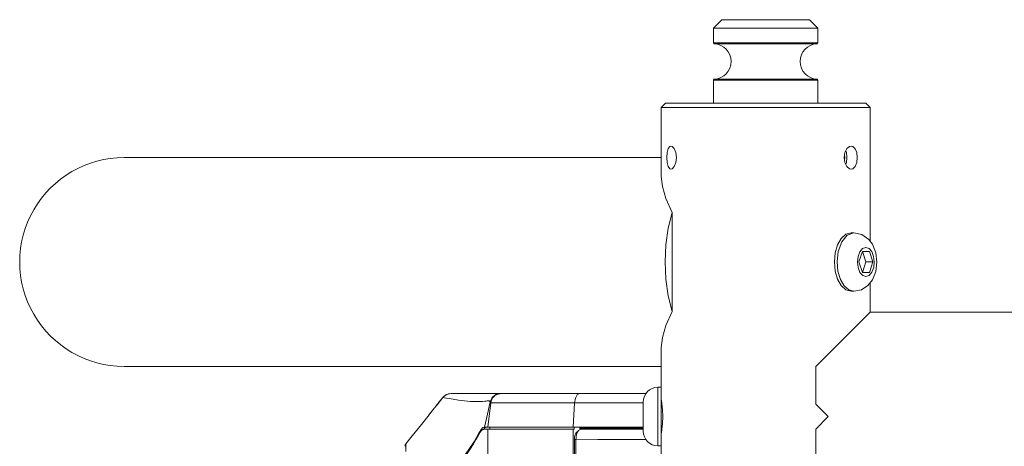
# Model space of a CAD drawing. Header units: millimetres. Extents: x 3925 to 5043, y -86 to 778.
# Tile 93 of 158: x 4605 to 4664, y 305 to 330. Entities that reach past the tile are written whole.
import ezdxf

# ---------------------------------------------------------------- set-up
doc = ezdxf.new("R2010")
doc.units = ezdxf.units.MM
doc.header["$LTSCALE"] = 46.255
for name, color, linetype in [('140-154101-0DXF_CONTINUOUS_LINE', 7, 'CONTINUOUS'), ('H30-LEFT-COVDXF_CONTINUOUS_LINE', 7, 'CONTINUOUS'), ('H30K-FRONT-CDXF_CONTINUOUS_LINE', 7, 'CONTINUOUS'), ('H30K-INDICATDXF_CONTINUOUS_LINE', 7, 'CONTINUOUS'), ('H30K-TOP-COVDXF_CONTINUOUS_LINE', 7, 'CONTINUOUS')]:
    doc.layers.add(name, color=color, linetype=linetype)

msp = doc.modelspace()

# ---------------------------------------------------------------- linework, layer by layer
at = {"layer": '140-154101-0DXF_CONTINUOUS_LINE', "color": 7, "linetype": 'Continuous', "lineweight": 0}
for p, q in [((4646.8424, 330.4307), (4646.3424, 329.9307)), ((4646.3424, 329.9307), (4646.3424, 329.042)), ((4652.5924, 329.9307), (4646.3424, 329.9307)), ((4652.0919, 330.4307), (4646.843, 330.4307)), ((4652.0924, 330.4307), (4652.5924, 329.9307)), ((4652.5924, 329.9307), (4652.5924, 329.042)), ((4646.3424, 329.042), (4652.5924, 329.042)), ((4652.5786, 329.0075), (4646.3563, 329.0075)), ((4646.3902, 328.9921), (4652.5447, 328.9921)), ((4646.3424, 326.8193), (4646.3424, 325.4307)), ((4646.3424, 326.8193), (4652.5924, 326.8193)), ((4652.5786, 326.8538), (4646.3563, 326.8538)), ((4646.3902, 326.8692), (4652.5447, 326.8692)), ((4652.5924, 326.8193), (4652.5924, 325.4307)), ((4643.4674, 325.4307), (4643.2174, 325.1807)), ((4655.4668, 325.4307), (4643.4681, 325.4307)), ((4655.4674, 325.4307), (4655.7174, 325.1807)), ((4643.2174, 321.0504), (4643.2174, 325.1807)), ((4643.2174, 325.1807), (4655.7174, 325.1807)), ((4655.7174, 317.1858), (4655.7174, 325.1807)), ((4654.1617, 322.1807), (4654.2068, 322.4794)), ((4654.1978, 322.1807), (4654.1823, 322.317)), ((4654.2068, 322.4794), (4654.3255, 322.7133)), ((4654.2994, 322.4789), (4654.259, 322.5824)), ((4654.3318, 322.1806), (4654.2994, 322.4789)), ((4611.0851, 322.1807), (4643.2174, 322.1807)), ((4654.2059, 321.8847), (4654.1617, 322.1807)), ((4654.1822, 322.0436), (4654.1978, 322.1807)), ((4654.3245, 321.6492), (4654.2059, 321.8847)), ((4654.2591, 321.7791), (4654.2998, 321.8841)), ((4654.2998, 321.8841), (4654.3318, 322.1805)), ((4643.2174, 321.0504), (4643.2876, 320.457)), ((4643.881, 318.8992), (4643.881, 312.9621)), ((4654.276, 317.5944), (4653.9967, 317.3459)), ((4654.5871, 317.6807), (4654.276, 317.5944)), ((4654.5871, 317.6807), (4654.751, 317.6807)), ((4653.7754, 316.9599), (4653.6328, 316.4731)), ((4653.9967, 317.3459), (4653.7754, 316.9599)), ((4655.6513, 317.2754), (4655.8615, 316.9905)), ((4655.8577, 316.9971), (4656.0629, 316.4804)), ((4653.6328, 316.4731), (4653.5834, 315.9307)), ((4655.2608, 316.5557), (4655.0538, 315.9307)), ((4655.2608, 316.5557), (4655.6747, 316.5557)), ((4655.2651, 316.5557), (4655.4721, 315.9307)), ((4655.4677, 316.8057), (4655.6608, 316.7383)), ((4655.6608, 316.7383), (4655.8227, 316.5493)), ((4655.8817, 315.9307), (4655.6747, 316.5557)), ((4656.0629, 316.4804), (4656.1278, 315.9222)), ((4653.5834, 315.9307), (4653.6328, 315.3881)), ((4655.0538, 315.9307), (4655.2608, 315.3057)), ((4655.4721, 315.9307), (4655.2651, 315.3057)), ((4655.4721, 315.9307), (4655.8817, 315.9307)), ((4655.6747, 315.3057), (4655.8817, 315.9307)), ((4656.1278, 315.9222), (4656.0603, 315.3702)), ((4653.6328, 315.3881), (4653.7754, 314.9013)), ((4653.9501, 314.8757), (4653.7968, 315.3875)), ((4655.6747, 315.3057), (4655.2608, 315.3057)), ((4655.8248, 315.3159), (4655.6618, 315.1237)), ((4656.0603, 315.3702), (4655.8577, 314.8642)), ((4654.1659, 314.5087), (4653.9501, 314.8757)), ((4655.6618, 315.1237), (4655.4677, 315.0557)), ((4655.7174, 312.9307), (4655.7174, 314.686)), ((4654.276, 314.2669), (4654.5871, 314.1807)), ((4654.751, 314.1807), (4654.5871, 314.1807)), ((4643.881, 312.9621), (4643.5061, 312.1244)), ((4652.4674, 309.6807), (4655.7174, 312.9307)), ((4655.7174, 312.9307), (4758.2174, 312.9307)), ((4643.2174, 232.3004), (4643.2174, 310.811)), ((4611.0868, 309.6807), (4643.2174, 309.6807)), ((4652.4674, 309.6807), (4652.4674, 307.4307)), ((4643.0174, 308.4307), (4643.0174, 304.9307)), ((4643.0174, 308.4307), (4643.2174, 308.4307)), ((4642.1424, 307.5557), (4642.1424, 305.8057)), ((4643.2305, 307.6632), (4643.2626, 307.4336)), ((4643.2626, 307.4336), (4643.295, 307.088)), ((4643.295, 307.088), (4643.3084, 306.6807)), ((4652.4674, 307.4307), (4653.2174, 306.6807)), ((4643.3084, 306.6807), (4643.2951, 306.2758)), ((4653.2174, 306.6807), (4652.4674, 305.9307)), ((4652.4674, 305.9307), (4652.4674, 303.6807)), ((4643.2174, 304.9307), (4643.0174, 304.9307))]:
    msp.add_line(p, q, dxfattribs=at)
for points in [[(4646.3902, 328.9921), (4646.3778, 328.9942), (4646.3661, 328.9995), (4646.3563, 329.0075)], [(4650.7679, 328.9921), (4650.7732, 328.9942), (4650.7781, 328.9995), (4650.7823, 329.0075)], [(4650.7881, 329.042), (4650.7874, 329.0295), (4650.7855, 329.0177), (4650.7823, 329.0075)], [(4652.5447, 328.9921), (4652.5571, 328.9942), (4652.5688, 328.9995), (4652.5786, 329.0075)], [(4646.3902, 326.8692), (4646.3778, 326.8671), (4646.3661, 326.8618), (4646.3563, 326.8538)], [(4650.7679, 326.8692), (4650.7732, 326.8671), (4650.7781, 326.8618), (4650.7823, 326.8538)], [(4650.7881, 326.8193), (4650.7874, 326.8318), (4650.7855, 326.8436), (4650.7823, 326.8538)], [(4652.5447, 326.8692), (4652.5571, 326.8671), (4652.5688, 326.8618), (4652.5786, 326.8538)], [(4643.5468, 322.1807), (4643.5689, 322.4779), (4643.6349, 322.7175), (4643.7395, 322.8506), (4643.8033, 322.8682)], [(4643.8033, 322.8682), (4643.8688, 322.8512), (4643.9972, 322.7187)], [(4654.3255, 322.7133), (4654.4946, 322.8496), (4654.5868, 322.8682)], [(4654.5868, 322.8682), (4654.678, 322.8489), (4654.8246, 322.7125), (4654.9176, 322.4773), (4654.9504, 322.1807)], [(4643.9972, 322.7187), (4644.0927, 322.4787), (4644.1279, 322.1807)], [(4643.8033, 321.4932), (4643.7402, 321.5103), (4643.6354, 321.6427), (4643.5691, 321.8824), (4643.5468, 322.1807)], [(4644.1279, 322.1807), (4644.0927, 321.8826), (4643.9975, 321.6432)], [(4654.9504, 322.1807), (4654.9171, 321.8821), (4654.8238, 321.6476), (4654.6764, 321.5117), (4654.5868, 321.4932)], [(4643.9975, 321.6432), (4643.8696, 321.5105), (4643.8033, 321.4932)], [(4654.5868, 321.4932), (4654.4929, 321.5123), (4654.3245, 321.6492)], [(4643.2876, 320.457), (4643.5061, 319.7369), (4643.881, 318.8992)], [(4643.4509, 315.9307), (4643.4995, 316.9571), (4643.6442, 317.9557), (4643.881, 318.8992)], [(4653.8155, 316.5649), (4654.0294, 317.1472), (4654.3475, 317.5331), (4654.751, 317.6807)], [(4654.751, 317.6807), (4655.2192, 317.583), (4655.6513, 317.2754)], [(4653.7968, 315.3875), (4653.7474, 315.9616), (4653.8155, 316.5649)], [(4655.4677, 315.0557), (4655.2747, 315.123), (4655.1128, 315.3121), (4655.0047, 315.593), (4654.9659, 315.9272), (4655.0032, 316.2618), (4655.1106, 316.5455), (4655.2737, 316.7376), (4655.4677, 316.8057)], [(4655.8227, 316.5493), (4655.9307, 316.2683), (4655.9696, 315.9341), (4655.9323, 315.5995), (4655.8248, 315.3159)], [(4643.881, 312.9621), (4643.6442, 313.9056), (4643.4995, 314.9042), (4643.4509, 315.9307)], [(4653.7754, 314.9013), (4653.9968, 314.5154), (4654.276, 314.2669)], [(4655.8578, 314.8643), (4655.5912, 314.5255), (4655.1969, 314.2689), (4654.751, 314.1807)], [(4654.751, 314.1807), (4654.4475, 314.2626), (4654.1659, 314.5087)], [(4643.5061, 312.1244), (4643.2876, 311.4043), (4643.2174, 310.811)], [(4643.2951, 306.2758), (4643.2629, 305.9301), (4643.2307, 305.6989), (4643.2305, 305.6981)]]:
    msp.add_lwpolyline(points, dxfattribs=at)
for centre, radius, start, end in [((4646.3424, 327.9307), 1.0625, 272.575959, 87.424041), ((4652.5924, 327.9307), 1.0625, 92.575959, 267.424041), ((4611.086, 315.9307), 6.25, 90.007874, 270.007874), ((4643.0174, 307.5557), 0.875, 90, 180), ((4643.0174, 305.8057), 0.875, 180, 270)]:
    msp.add_arc(centre, radius, start, end, dxfattribs=at)
at = {"layer": 'H30-LEFT-COVDXF_CONTINUOUS_LINE', "color": 7, "linetype": 'Continuous', "lineweight": 0}
for p, q in [((4638.3214, 305.8907), (4638.3724, 305.9163)), ((4638.3724, 305.9163), (4638.4691, 305.9457)), ((4638.0249, 305.3057), (4638.0249, 266.2815)), ((4638.1201, 305.3057), (4638.0249, 305.3057)), ((4638.1201, 305.2977), (4638.1248, 305.4086)), ((4638.1201, 305.2977), (4638.1201, 266.2924)), ((4638.1248, 305.4086), (4638.1387, 305.5161))]:
    msp.add_line(p, q, dxfattribs=at)
for points in [[(4638.2265, 305.7919), (4638.1862, 305.7717), (4638.1481, 305.7368), (4638.1136, 305.6883), (4638.0836, 305.6277), (4638.0591, 305.5568)], [(4638.1387, 305.5161), (4638.1613, 305.6166), (4638.192, 305.707), (4638.2297, 305.7843)], [(4638.2297, 305.7843), (4638.2733, 305.8462), (4638.3214, 305.8907)], [(4638.3724, 305.9163), (4639.613, 305.9251), (4641.0485, 305.9307), (4642.1422, 305.933)], [(4638.0591, 305.5568), (4638.0407, 305.4779), (4638.0292, 305.3933), (4638.0249, 305.3057)], [(4638.1201, 305.2977), (4639.4204, 305.3055), (4640.9171, 305.3107), (4642.3019, 305.3133)]]:
    msp.add_lwpolyline(points, dxfattribs=at)
at = {"layer": 'H30K-FRONT-CDXF_CONTINUOUS_LINE', "color": 7, "linetype": 'Continuous', "lineweight": 0}
for p, q in [((4632.6211, 305.9307), (4632.5504, 305.9065)), ((4632.639, 305.9907), (4632.578, 305.9159)), ((4632.6211, 305.9307), (4638.0039, 305.9307)), ((4632.7107, 306.0389), (4632.639, 305.9907)), ((4632.8424, 266.2785), (4632.8424, 305.9307)), ((4632.9674, 305.9307), (4632.9674, 306.0557)), ((4637.945, 266.278), (4637.945, 305.9307)), ((4638.0039, 306.0557), (4638.0039, 305.9307))]:
    msp.add_line(p, q, dxfattribs=at)
for points in [[(4632.5504, 305.9065), (4632.4771, 305.8507), (4632.394, 305.746)], [(4632.394, 305.746), (4632.2897, 305.5739), (4632.1555, 305.3354), (4631.9856, 305.0443), (4631.7748, 304.7136), (4631.5224, 304.3523), (4631.2372, 303.9795), (4630.9208, 303.6006), (4630.5662, 303.2109), (4630.154, 302.7927), (4629.6711, 302.335), (4629.1154, 301.8281)]]:
    msp.add_lwpolyline(points, dxfattribs=at)
at = {"layer": 'H30K-INDICATDXF_CONTINUOUS_LINE', "color": 7, "linetype": 'Continuous', "lineweight": 0}
for p, q in [((4630.0425, 307.6792), (4629.8811, 307.478)), ((4630.0369, 307.6723), (4630.1376, 307.798)), ((4630.1556, 307.8206), (4630.0425, 307.6792)), ((4630.1571, 307.8212), (4630.195, 307.8644)), ((4630.1571, 307.8212), (4630.158, 307.8207)), ((4630.195, 307.8644), (4630.2274, 307.8956)), ((4630.2274, 307.8956), (4630.3092, 307.9578)), ((4630.3092, 307.9578), (4630.4039, 308.0073)), ((4630.4039, 308.0073), (4630.5136, 308.0417)), ((4630.5437, 308.0474), (4630.4746, 308.0301)), ((4630.5136, 308.0417), (4630.645, 308.0557)), ((4630.5516, 308.048), (4630.5437, 308.0474)), ((4629.8994, 307.5008), (4629.7426, 307.3057)), ((4629.7426, 307.3057), (4629.7426, 307.3032)), ((4629.7435, 307.3057), (4629.7426, 307.3057)), ((4629.7445, 307.3055), (4629.7435, 307.3057))]:
    msp.add_line(p, q, dxfattribs=at)
for points in [[(4629.7435, 307.3057), (4630.0072, 307.6341), (4630.1571, 307.8212)], [(4630.1556, 307.8206), (4630.1559, 307.8208), (4630.1564, 307.821), (4630.1571, 307.8212)]]:
    msp.add_lwpolyline(points, dxfattribs=at)
msp.add_arc((4630.644, 307.4307), 0.625, 91.52676, 141.402852, dxfattribs=at)
at = {"layer": 'H30K-TOP-COVDXF_CONTINUOUS_LINE', "color": 7, "linetype": 'Continuous', "lineweight": 0}
for p, q in [((4630.1585, 307.8214), (4629.8115, 307.3889)), ((4630.3658, 307.7872), (4630.5354, 307.7556)), ((4630.5143, 308.0416), (4630.3968, 308.0037)), ((4630.6463, 308.0557), (4630.5143, 308.0416)), ((4630.6463, 308.0557), (4642.3075, 308.0557)), ((4632.9787, 307.5639), (4632.8218, 306.8195)), ((4633.3924, 308.0557), (4632.9209, 308.0557)), ((4633.0988, 307.8181), (4632.979, 307.5655)), ((4633.3168, 307.9931), (4633.0988, 307.8181)), ((4633.5892, 308.0557), (4633.3168, 307.9931)), ((4633.6831, 308.0557), (4633.4836, 308.0557)), ((4633.641, 308.0557), (4633.56, 308.0504)), ((4633.6489, 308.0557), (4633.6409, 308.0557)), ((4636.3777, 308.0557), (4635.6277, 308.0557)), ((4639.3777, 308.0557), (4638.6277, 308.0557)), ((4642.3075, 308.0557), (4641.4752, 308.0557)), ((4629.5193, 307.0272), (4629.322, 306.7803)), ((4629.6606, 307.2035), (4629.3794, 306.8523)), ((4629.5193, 307.0272), (4629.6136, 307.1449)), ((4629.6615, 307.2034), (4629.6606, 307.2035)), ((4629.6657, 307.2083), (4629.6615, 307.2034)), ((4629.6745, 307.2191), (4629.6657, 307.2083)), ((4629.6935, 307.2424), (4629.6689, 307.2122)), ((4629.7318, 307.2898), (4629.6868, 307.2342)), ((4629.7736, 307.3418), (4629.7205, 307.2759)), ((4629.8115, 307.3889), (4629.7551, 307.3187)), ((4632.8424, 306.0557), (4633.0206, 307.5068)), ((4633.0206, 307.5068), (4642.1231, 307.5068)), ((4638.0327, 307.5068), (4637.945, 306.0557)), ((4629.3287, 306.7886), (4628.868, 306.2092)), ((4632.8218, 306.8195), (4632.6521, 306.0556)), ((4628.868, 306.2092), (4628.2452, 305.4296)), ((4632.4405, 305.9107), (4632.2906, 305.6502)), ((4632.5561, 306.0236), (4632.4405, 305.9107)), ((4632.6521, 306.0556), (4632.5561, 306.0236)), ((4632.6521, 306.0557), (4642.1424, 306.0557)), ((4632.8435, 306.064), (4632.8461, 306.0858)), ((4638.3579, 305.9953), (4638.3579, 306.0557)), ((4638.3618, 305.9686), (4638.3579, 305.9953)), ((4638.3579, 305.9953), (4642.1424, 305.9953)), ((4638.3856, 305.9457), (4642.1424, 305.9457)), ((4628.2452, 305.4296), (4627.941, 305.0507)), ((4628.0922, 305.2392), (4627.941, 305.0506)), ((4628.1682, 305.3338), (4628.0922, 305.2392)), ((4627.8902, 304.9389), (4627.8871, 304.916)), ((4627.902, 304.982), (4627.8902, 304.9389)), ((4627.9176, 305.0113), (4627.902, 304.982)), ((4627.9407, 305.0504), (4627.941, 305.0506)), ((4627.9418, 304.9889), (4627.9407, 305.0504))]:
    msp.add_line(p, q, dxfattribs=at)
for points in [[(4630.3968, 308.0037), (4630.2984, 307.9499), (4630.2194, 307.8871), (4630.1585, 307.8214)], [(4630.1585, 307.8214), (4630.1877, 307.8189), (4630.2538, 307.808), (4630.3658, 307.7872)], [(4630.5354, 307.7556), (4630.7758, 307.7132), (4631.0902, 307.6647), (4631.4499, 307.6207), (4631.8012, 307.5915), (4632.1054, 307.579), (4632.3483, 307.5797), (4632.5297, 307.588), (4632.6587, 307.5991), (4632.748, 307.6094), (4632.8095, 307.617), (4632.8523, 307.6213), (4632.883, 307.622), (4632.9055, 307.6195), (4632.9227, 307.6144), (4632.9364, 307.6073), (4632.9477, 307.599), (4632.9576, 307.5895), (4632.9675, 307.5781), (4632.9787, 307.5639)], [(4632.979, 307.5655), (4633.0072, 307.5341), (4633.0231, 307.5164), (4633.0239, 307.5154)], [(4638.3379, 308.0557), (4638.1951, 307.9842), (4638.085, 307.7862), (4638.0327, 307.5068)], [(4629.6672, 307.2101), (4629.6635, 307.2056), (4629.6646, 307.2067)], [(4638.3856, 305.9457), (4638.372, 305.9501), (4638.3618, 305.9686)], [(4632.2906, 305.6502), (4632.0528, 305.2184), (4631.678, 304.6427), (4631.1353, 303.923), (4630.4089, 303.113), (4629.5171, 302.2672)], [(4627.9423, 304.5909), (4627.9426, 304.8233), (4627.9418, 304.9889)]]:
    msp.add_lwpolyline(points, dxfattribs=at)
for centre, radius, start, end in [((4633.641, 307.4307), 0.625, 97.438798, 173.000001), ((4628.1363, 304.8945), 0.25, 141.378557, 162.876377)]:
    msp.add_arc(centre, radius, start, end, dxfattribs=at)

doc.saveas('drawing.dxf')
